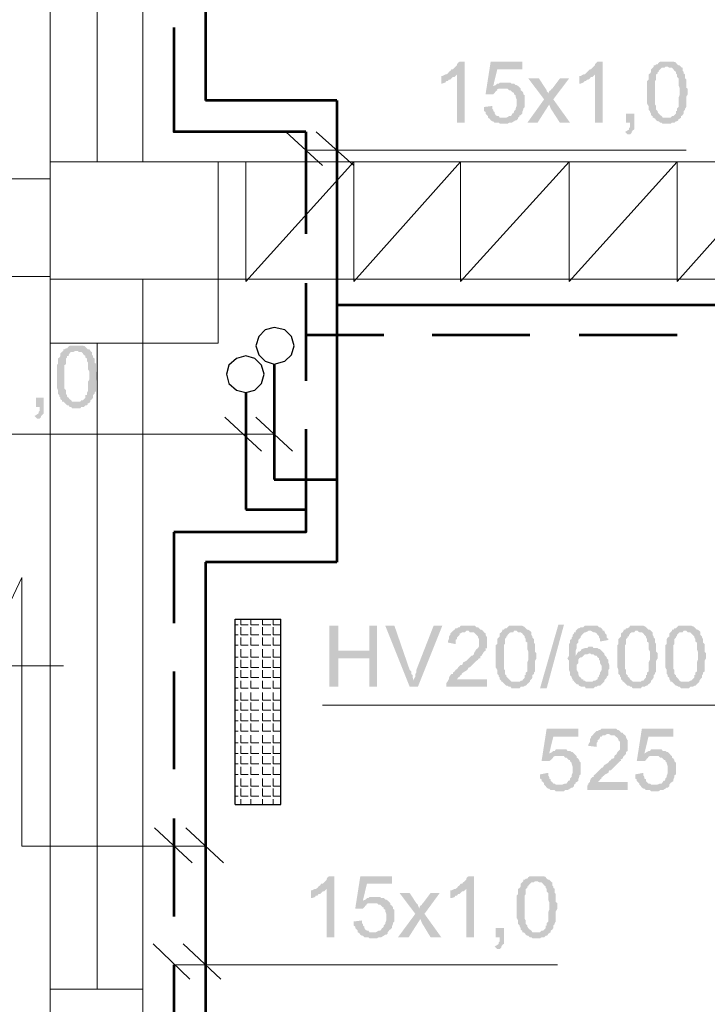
# Model space of a CAD drawing. Header units: millimetres. Extents: x 16 to 647, y 3 to 417.
# Tile 39 of 80: x 159 to 181, y 239 to 271. Entities that reach past the tile are written whole.
import ezdxf

# ---------------------------------------------------------------- set-up
doc = ezdxf.new("R2010")
doc.units = ezdxf.units.MM
doc.header["$MEASUREMENT"] = 0
doc.layers.get('0').update_dxf_attribs({"linetype": 'CONTINUOUS'})

msp = doc.modelspace()

# ---------------------------------------------------------------- hatches: boundary and pattern name
for points in [[(173.198, 269.828), (173.032, 269.828), (172.983, 269.795), (172.95, 269.745), (172.95, 269.712), (172.9, 269.663), (172.867, 269.629), (172.817, 269.58), (172.768, 269.58), (172.734, 269.53), (172.685, 269.497), (172.652, 269.447), (172.602, 269.414), (172.95, 269.414), (172.95, 267.843), (173.198, 267.843)], [(175.067, 269.828), (174.042, 269.828), (173.876, 268.769), (174.124, 268.769), (174.174, 268.819), (174.207, 268.868), (174.257, 268.901), (174.24, 268.918), (174.306, 268.951), (174.472, 268.951), (174.985, 268.984), (174.968, 269.001), (174.935, 269.034), (174.124, 269.034), (174.257, 269.58), (175.067, 269.58)], [(177.682, 269.828), (177.516, 269.828), (177.483, 269.795), (177.433, 269.745), (177.433, 269.712), (177.384, 269.663), (177.351, 269.629), (177.301, 269.58), (177.268, 269.58), (177.218, 269.53), (177.185, 269.497), (177.136, 269.447), (177.102, 269.414), (177.433, 269.414), (177.433, 267.843), (177.682, 267.843)], [(179.766, 269.828), (179.551, 269.828), (179.502, 269.795), (179.468, 269.745), (179.419, 269.745), (179.386, 269.712), (179.336, 269.712), (179.336, 269.663), (179.799, 269.663), (179.849, 269.629), (179.932, 269.629), (179.981, 269.58), (180.014, 269.53), (180.064, 269.497), (180.064, 269.447), (180.097, 269.414), (180.097, 269.332), (180.147, 269.282), (180.147, 269.067), (180.18, 268.984), (180.18, 268.819), (180.18, 268.736), (180.147, 268.653), (180.147, 268.355), (180.097, 268.306), (180.097, 268.223), (180.064, 268.223), (180.064, 268.14), (180.014, 268.091), (179.981, 268.058), (179.932, 268.058), (179.882, 268.008), (179.336, 268.008), (179.386, 267.975), (179.419, 267.925), (179.468, 267.892), (179.502, 267.892), (179.551, 267.843), (179.601, 267.843), (179.634, 267.809), (179.882, 267.809), (179.932, 267.843), (180.014, 267.843), (180.064, 267.892), (180.097, 267.892), (180.147, 267.925), (180.13, 267.942), (180.18, 267.975), (180.23, 268.008), (180.23, 268.058), (180.279, 268.091), (180.312, 268.14), (180.312, 268.223), (180.362, 268.273), (180.362, 268.306), (180.395, 268.355), (180.395, 268.686), (180.445, 268.769), (180.445, 268.951), (180.395, 268.984), (180.395, 269.249), (180.362, 269.282), (180.362, 269.414), (180.312, 269.447), (180.312, 269.497), (180.279, 269.53), (180.279, 269.629), (180.263, 269.629), (180.23, 269.663), (180.18, 269.712), (180.147, 269.712), (180.097, 269.745), (180.064, 269.795), (180.048, 269.811), (179.981, 269.828), (179.849, 269.828)], [(179.336, 269.663), (179.303, 269.629), (179.253, 269.58), (179.253, 269.497), (179.22, 269.447), (179.171, 269.414), (179.171, 269.249), (179.121, 269.199), (179.121, 268.471), (179.171, 268.389), (179.171, 268.273), (179.22, 268.223), (179.22, 268.19), (179.253, 268.14), (179.253, 268.091), (179.303, 268.058), (179.303, 268.008), (179.766, 268.008), (179.634, 268.008), (179.601, 268.058), (179.551, 268.091), (179.502, 268.14), (179.468, 268.19), (179.468, 268.223), (179.452, 268.24), (179.419, 268.273), (179.419, 268.389), (179.386, 268.438), (179.386, 269.199), (179.419, 269.249), (179.419, 269.414), (179.468, 269.447), (179.468, 269.497), (179.502, 269.497), (179.502, 269.53), (179.551, 269.58), (179.601, 269.629), (179.684, 269.629), (179.717, 269.663), (179.766, 269.663)], [(172.602, 269.414), (172.569, 269.414), (172.47, 269.365), (172.437, 269.365), (172.437, 269.117), (172.47, 269.117), (172.569, 269.15), (172.602, 269.199), (172.652, 269.199), (172.685, 269.249), (172.734, 269.249), (172.768, 269.282), (172.817, 269.332), (172.867, 269.332), (172.9, 269.365), (172.95, 269.414)], [(174.505, 269.15), (174.339, 269.15), (174.306, 269.117), (174.257, 269.117), (174.207, 269.067), (174.124, 269.034), (174.935, 269.034), (174.885, 269.067), (174.852, 269.067), (174.803, 269.117), (174.72, 269.117), (174.687, 269.15), (174.588, 269.15)], [(175.613, 269.282), (175.266, 269.282), (175.779, 268.604), (175.944, 268.438), (175.994, 268.306), (176.292, 267.843), (176.623, 267.843), (176.077, 268.604), (175.911, 268.769), (175.911, 268.819), (175.862, 268.868), (175.862, 268.901), (175.828, 268.951)], [(176.59, 269.282), (176.292, 269.282), (176.044, 268.951), (176.027, 268.951), (175.994, 268.901), (175.944, 268.868), (175.911, 268.769), (176.077, 268.604)], [(177.102, 269.414), (177.053, 269.414), (176.97, 269.365), (176.92, 269.365), (176.92, 269.117), (176.97, 269.117), (177.053, 269.15), (177.102, 269.199), (177.136, 269.199), (177.185, 269.249), (177.218, 269.249), (177.268, 269.282), (177.301, 269.332), (177.351, 269.332), (177.384, 269.365), (177.433, 269.414)], [(174.985, 268.984), (174.472, 268.951), (174.588, 268.951), (174.637, 268.901), (174.687, 268.901), (174.72, 268.868), (174.77, 268.819), (174.803, 268.819), (174.803, 268.769), (174.852, 268.736), (174.852, 268.686), (174.885, 268.604), (174.885, 268.389), (174.852, 268.306), (174.852, 268.273), (174.803, 268.223), (174.803, 268.19), (174.77, 268.14), (174.753, 268.157), (174.72, 268.091), (174.687, 268.058), (174.637, 268.058), (174.554, 268.008), (174.472, 268.008), (174.935, 268.008), (174.985, 268.058), (174.968, 268.074), (175.018, 268.091), (175.067, 268.14), (175.067, 268.19), (175.1, 268.273), (175.1, 268.306), (175.15, 268.355), (175.15, 268.736), (175.1, 268.769), (175.1, 268.819), (175.067, 268.868), (175.018, 268.901), (175.018, 268.951)], [(175.779, 268.604), (175.233, 267.843), (175.564, 267.843), (175.944, 268.438)], [(174.091, 268.389), (173.826, 268.355), (173.826, 268.223), (173.876, 268.19), (173.876, 268.14), (173.926, 268.091), (173.959, 268.058), (173.959, 268.008), (174.008, 267.975), (174.042, 267.925), (174.091, 267.892), (174.124, 267.892), (174.174, 267.843), (174.306, 267.843), (174.339, 267.809), (174.588, 267.809), (174.637, 267.843), (174.72, 267.843), (174.803, 267.892), (174.852, 267.925), (174.885, 267.925), (174.935, 267.975), (174.935, 268.008), (174.339, 268.008), (174.306, 268.058), (174.257, 268.058), (174.207, 268.091), (174.174, 268.14), (174.174, 268.19), (174.124, 268.223), (174.124, 268.273), (174.091, 268.306)], [(178.707, 268.14), (178.443, 268.14), (178.443, 267.843), (178.575, 267.843), (178.575, 267.71), (178.542, 267.677), (178.542, 267.627), (178.492, 267.594), (178.41, 267.545), (178.492, 267.462), (178.575, 267.462), (178.625, 267.512), (178.625, 267.545), (178.658, 267.594), (178.707, 267.627), (178.707, 267.843)], [(160.574, 260.596), (160.359, 260.596), (160.325, 260.563), (160.276, 260.513), (160.243, 260.513), (160.193, 260.48), (160.16, 260.48), (160.16, 260.43), (160.623, 260.43), (160.656, 260.397), (160.739, 260.397), (160.789, 260.347), (160.822, 260.298), (160.871, 260.265), (160.871, 260.215), (160.921, 260.182), (160.921, 260.099), (160.954, 260.05), (160.954, 259.835), (161.004, 259.752), (161.004, 259.586), (161.004, 259.504), (160.954, 259.421), (160.954, 259.123), (160.921, 259.073), (160.921, 258.991), (160.871, 258.991), (160.871, 258.908), (160.822, 258.858), (160.789, 258.825), (160.739, 258.825), (160.706, 258.776), (160.16, 258.776), (160.193, 258.743), (160.243, 258.693), (160.276, 258.66), (160.325, 258.66), (160.359, 258.61), (160.408, 258.61), (160.441, 258.561), (160.706, 258.561), (160.739, 258.61), (160.822, 258.61), (160.871, 258.66), (160.921, 258.66), (160.954, 258.693), (160.938, 258.709), (161.004, 258.743), (161.037, 258.776), (161.037, 258.825), (161.087, 258.858), (161.12, 258.908), (161.12, 258.991), (161.169, 259.04), (161.169, 259.073), (161.219, 259.123), (161.219, 259.454), (161.252, 259.537), (161.252, 259.719), (161.219, 259.752), (161.219, 260), (161.169, 260.05), (161.169, 260.182), (161.12, 260.215), (161.12, 260.265), (161.087, 260.298), (161.087, 260.397), (161.07, 260.397), (161.037, 260.43), (161.004, 260.48), (160.954, 260.48), (160.921, 260.513), (160.871, 260.563), (160.855, 260.579), (160.789, 260.596), (160.656, 260.596)], [(160.16, 260.43), (160.11, 260.397), (160.061, 260.347), (160.061, 260.265), (160.028, 260.215), (159.978, 260.182), (159.978, 260), (159.945, 259.967), (159.945, 259.239), (159.978, 259.156), (159.978, 259.04), (160.028, 258.991), (160.028, 258.941), (160.061, 258.908), (160.061, 258.858), (160.11, 258.825), (160.11, 258.776), (160.574, 258.776), (160.441, 258.776), (160.408, 258.825), (160.359, 258.858), (160.325, 258.908), (160.276, 258.941), (160.276, 258.991), (160.259, 259.007), (160.243, 259.04), (160.243, 259.156), (160.193, 259.206), (160.193, 259.967), (160.243, 260), (160.243, 260.182), (160.276, 260.215), (160.276, 260.265), (160.325, 260.265), (160.325, 260.298), (160.359, 260.347), (160.408, 260.397), (160.491, 260.397), (160.541, 260.43), (160.574, 260.43)], [(159.515, 258.908), (159.267, 258.908), (159.267, 258.61), (159.382, 258.61), (159.382, 258.478), (159.349, 258.445), (159.349, 258.395), (159.3, 258.362), (159.217, 258.312), (159.3, 258.23), (159.382, 258.23), (159.432, 258.279), (159.432, 258.312), (159.482, 258.362), (159.515, 258.395), (159.515, 258.61)], [(169.094, 251.496), (168.797, 251.496), (168.797, 249.51), (169.094, 249.51), (169.094, 250.437), (170.104, 250.437), (169.094, 250.685)], [(170.352, 251.496), (170.104, 251.496), (170.104, 250.685), (169.094, 250.685), (170.104, 250.437), (170.104, 249.51), (170.352, 249.51)], [(170.914, 251.496), (170.617, 251.496), (171.411, 249.51), (171.543, 249.709), (171.527, 249.725), (171.51, 249.808), (171.51, 249.891), (171.46, 249.924), (171.46, 250.007), (171.411, 250.056)], [(172.47, 251.496), (172.188, 251.496), (171.626, 250.056), (171.626, 249.974), (171.593, 249.924), (171.593, 249.841), (171.543, 249.758), (171.543, 249.709), (171.411, 249.51), (171.676, 249.51)], [(173.793, 251.33), (173.28, 251.33), (173.33, 251.33), (173.363, 251.281), (173.496, 251.281), (173.529, 251.248), (173.578, 251.198), (173.562, 251.214), (173.628, 251.148), (173.628, 251.115), (173.661, 251.066), (173.661, 250.817), (173.628, 250.768), (173.578, 250.735), (173.529, 250.652), (173.496, 250.602), (173.496, 250.569), (173.446, 250.52), (173.413, 250.52), (173.363, 250.47), (173.33, 250.437), (173.28, 250.387), (173.247, 250.354), (173.148, 250.304), (173.115, 250.222), (173.065, 250.222), (173.032, 250.189), (172.983, 250.139), (172.95, 250.089), (172.9, 250.056), (172.867, 250.007), (172.817, 249.974), (172.817, 249.924), (172.768, 249.924), (172.734, 249.891), (172.685, 249.808), (172.685, 249.758), (172.652, 249.709), (172.652, 249.676), (172.635, 249.692), (172.602, 249.626), (172.602, 249.51), (173.926, 249.51), (173.926, 249.758), (172.95, 249.758), (172.983, 249.808), (173.032, 249.841), (173.065, 249.891), (173.115, 249.924), (173.098, 249.94), (173.148, 249.974), (173.198, 250.007), (173.28, 250.056), (173.33, 250.139), (173.363, 250.139), (173.413, 250.189), (173.446, 250.222), (173.496, 250.271), (173.529, 250.304), (173.578, 250.354), (173.628, 250.387), (173.661, 250.437), (173.711, 250.437), (173.711, 250.47), (173.694, 250.486), (173.744, 250.52), (173.793, 250.602), (173.826, 250.652), (173.876, 250.685), (173.876, 250.735), (173.86, 250.751), (173.926, 250.768), (173.926, 250.95), (173.926, 251.115), (173.876, 251.198), (173.876, 251.248), (173.826, 251.281)], [(173.28, 251.496), (173.065, 251.496), (173.032, 251.446), (172.983, 251.446), (172.95, 251.413), (172.9, 251.413), (172.867, 251.363), (172.817, 251.33), (172.768, 251.281), (172.734, 251.248), (172.734, 251.198), (172.685, 251.148), (172.685, 251.066), (172.652, 250.983), (172.652, 250.95), (172.9, 250.9), (172.9, 251.032), (172.95, 251.066), (172.95, 251.115), (172.983, 251.148), (173.032, 251.198), (173.032, 251.248), (173.065, 251.248), (173.115, 251.281), (173.198, 251.281), (173.247, 251.33), (173.793, 251.33), (173.744, 251.363), (173.711, 251.363), (173.661, 251.413), (173.628, 251.446), (173.578, 251.446), (173.529, 251.496), (173.363, 251.496)], [(174.422, 251.33), (174.389, 251.281), (174.339, 251.248), (174.339, 251.148), (174.306, 251.115), (174.257, 251.066), (174.257, 250.9), (174.207, 250.867), (174.207, 250.139), (174.257, 250.056), (174.257, 249.924), (174.306, 249.891), (174.306, 249.841), (174.339, 249.808), (174.339, 249.758), (174.389, 249.709), (174.389, 249.676), (174.852, 249.676), (174.72, 249.676), (174.687, 249.709), (174.637, 249.758), (174.588, 249.808), (174.554, 249.841), (174.554, 249.891), (174.538, 249.891), (174.505, 249.924), (174.505, 250.056), (174.472, 250.089), (174.472, 250.867), (174.505, 250.9), (174.505, 251.066), (174.554, 251.115), (174.554, 251.148), (174.588, 251.148), (174.588, 251.198), (174.637, 251.248), (174.687, 251.281), (174.77, 251.281), (174.803, 251.33), (174.852, 251.33)], [(174.852, 251.496), (174.637, 251.496), (174.588, 251.446), (174.554, 251.413), (174.505, 251.413), (174.472, 251.363), (174.422, 251.363), (174.422, 251.33), (174.885, 251.33), (174.935, 251.281), (175.018, 251.281), (175.067, 251.248), (175.1, 251.198), (175.15, 251.148), (175.15, 251.115), (175.183, 251.066), (175.183, 250.983), (175.233, 250.95), (175.233, 250.735), (175.266, 250.652), (175.266, 250.47), (175.266, 250.387), (175.233, 250.304), (175.233, 250.007), (175.183, 249.974), (175.183, 249.891), (175.15, 249.891), (175.15, 249.808), (175.1, 249.758), (175.067, 249.709), (175.018, 249.709), (174.985, 249.676), (174.422, 249.676), (174.472, 249.626), (174.505, 249.593), (174.554, 249.543), (174.588, 249.543), (174.637, 249.51), (174.687, 249.51), (174.72, 249.461), (174.985, 249.461), (175.018, 249.51), (175.1, 249.51), (175.15, 249.543), (175.183, 249.543), (175.233, 249.593), (175.216, 249.593), (175.266, 249.626), (175.316, 249.676), (175.316, 249.709), (175.365, 249.758), (175.398, 249.808), (175.398, 249.891), (175.448, 249.924), (175.448, 249.974), (175.481, 250.007), (175.481, 250.354), (175.531, 250.437), (175.531, 250.602), (175.481, 250.652), (175.481, 250.9), (175.448, 250.95), (175.448, 251.066), (175.398, 251.115), (175.398, 251.148), (175.365, 251.198), (175.365, 251.281), (175.349, 251.297), (175.316, 251.33), (175.266, 251.363), (175.233, 251.363), (175.183, 251.413), (175.15, 251.446), (175.134, 251.463), (175.067, 251.496), (174.935, 251.496)], [(175.646, 249.461), (176.242, 251.529), (176.424, 251.529), (175.862, 249.461)], [(176.805, 251.33), (176.805, 251.281), (176.755, 251.281), (176.755, 251.248), (176.705, 251.198), (176.705, 251.148), (176.672, 251.115), (176.672, 251.066), (176.623, 251.032), (176.623, 250.95), (176.59, 250.9), (176.59, 250.52), (176.54, 250.437), (176.523, 250.453), (176.59, 250.354), (176.59, 250.056), (176.623, 249.974), (176.623, 249.891), (176.672, 249.841), (176.672, 249.808), (176.705, 249.758), (176.705, 249.709), (176.755, 249.709), (176.755, 249.676), (176.805, 249.626), (176.838, 249.593), (176.887, 249.593), (176.92, 249.543), (177.003, 249.51), (177.102, 249.51), (177.136, 249.461), (177.384, 249.461), (177.433, 249.51), (177.483, 249.51), (177.516, 249.543), (177.599, 249.543), (177.648, 249.593), (177.682, 249.626), (177.731, 249.676), (177.136, 249.676), (177.102, 249.709), (177.053, 249.709), (177.053, 249.758), (177.003, 249.758), (176.97, 249.808), (176.92, 249.841), (176.887, 249.924), (176.887, 249.974), (176.838, 250.056), (176.838, 250.222), (176.887, 250.271), (176.887, 250.387), (176.92, 250.437), (176.97, 250.47), (177.003, 250.47), (177.053, 250.52), (176.805, 250.52), (176.805, 250.685), (176.838, 250.768), (176.838, 250.9), (176.887, 250.95), (176.887, 251.032), (176.92, 251.066), (176.97, 251.115), (176.97, 251.148), (177.003, 251.198), (177.053, 251.248), (177.102, 251.281), (177.136, 251.281), (177.218, 251.33), (177.268, 251.33)], [(177.268, 251.496), (177.102, 251.496), (177.053, 251.446), (176.97, 251.446), (176.92, 251.413), (176.887, 251.413), (176.838, 251.363), (176.805, 251.33), (177.301, 251.33), (177.384, 251.281), (177.433, 251.281), (177.483, 251.248), (177.516, 251.198), (177.5, 251.214), (177.566, 251.148), (177.566, 251.115), (177.599, 251.066), (177.599, 250.983), (177.864, 251.032), (177.864, 251.066), (177.814, 251.115), (177.814, 251.198), (177.764, 251.248), (177.731, 251.33), (177.682, 251.33), (177.682, 251.363), (177.648, 251.413), (177.599, 251.446), (177.566, 251.446), (177.516, 251.496), (177.351, 251.496)], [(178.36, 251.33), (178.327, 251.281), (178.277, 251.248), (178.277, 251.148), (178.244, 251.115), (178.194, 251.066), (178.194, 250.9), (178.161, 250.867), (178.161, 250.139), (178.194, 250.056), (178.194, 249.924), (178.244, 249.891), (178.244, 249.841), (178.277, 249.808), (178.277, 249.758), (178.327, 249.709), (178.327, 249.676), (178.79, 249.676), (178.658, 249.676), (178.625, 249.709), (178.575, 249.758), (178.542, 249.808), (178.492, 249.841), (178.492, 249.891), (178.476, 249.891), (178.443, 249.924), (178.443, 250.056), (178.41, 250.089), (178.41, 250.867), (178.443, 250.9), (178.443, 251.066), (178.492, 251.115), (178.492, 251.148), (178.542, 251.148), (178.542, 251.198), (178.575, 251.248), (178.625, 251.281), (178.707, 251.281), (178.74, 251.33), (178.79, 251.33)], [(178.79, 251.496), (178.575, 251.496), (178.542, 251.446), (178.492, 251.413), (178.443, 251.413), (178.41, 251.363), (178.36, 251.363), (178.36, 251.33), (178.823, 251.33), (178.873, 251.281), (178.956, 251.281), (179.005, 251.248), (179.038, 251.198), (179.088, 251.148), (179.088, 251.115), (179.121, 251.066), (179.121, 250.983), (179.171, 250.95), (179.171, 250.735), (179.22, 250.652), (179.22, 250.47), (179.22, 250.387), (179.171, 250.304), (179.171, 250.007), (179.121, 249.974), (179.121, 249.891), (179.088, 249.891), (179.088, 249.808), (179.038, 249.758), (179.005, 249.709), (178.956, 249.709), (178.922, 249.676), (178.36, 249.676), (178.41, 249.626), (178.443, 249.593), (178.492, 249.543), (178.542, 249.543), (178.575, 249.51), (178.625, 249.51), (178.658, 249.461), (178.922, 249.461), (178.956, 249.51), (179.038, 249.51), (179.088, 249.543), (179.121, 249.543), (179.171, 249.593), (179.154, 249.593), (179.22, 249.626), (179.253, 249.676), (179.253, 249.709), (179.303, 249.758), (179.336, 249.808), (179.336, 249.891), (179.386, 249.924), (179.386, 249.974), (179.419, 250.007), (179.419, 250.354), (179.468, 250.437), (179.468, 250.602), (179.419, 250.652), (179.419, 250.9), (179.386, 250.95), (179.386, 251.066), (179.336, 251.115), (179.336, 251.148), (179.303, 251.198), (179.303, 251.281), (179.286, 251.297), (179.253, 251.33), (179.22, 251.363), (179.171, 251.363), (179.121, 251.413), (179.088, 251.446), (179.071, 251.463), (179.005, 251.496), (178.873, 251.496)], [(179.932, 251.33), (179.882, 251.281), (179.849, 251.248), (179.849, 251.148), (179.799, 251.115), (179.766, 251.066), (179.766, 250.9), (179.717, 250.867), (179.717, 250.139), (179.766, 250.056), (179.766, 249.924), (179.799, 249.891), (179.799, 249.841), (179.849, 249.808), (179.849, 249.758), (179.882, 249.709), (179.882, 249.676), (180.362, 249.676), (180.23, 249.676), (180.18, 249.709), (180.147, 249.758), (180.097, 249.808), (180.064, 249.841), (180.064, 249.891), (180.048, 249.891), (180.014, 249.924), (180.014, 250.056), (179.981, 250.089), (179.981, 250.867), (180.014, 250.9), (180.014, 251.066), (180.064, 251.115), (180.064, 251.148), (180.097, 251.148), (180.097, 251.198), (180.147, 251.248), (180.18, 251.281), (180.279, 251.281), (180.312, 251.33), (180.362, 251.33)], [(180.362, 251.496), (180.147, 251.496), (180.097, 251.446), (180.064, 251.413), (180.014, 251.413), (179.981, 251.363), (179.932, 251.363), (179.932, 251.33), (180.395, 251.33), (180.445, 251.281), (180.527, 251.281), (180.56, 251.248), (180.61, 251.198), (180.66, 251.148), (180.66, 251.115), (180.693, 251.066), (180.693, 250.983), (180.742, 250.95), (180.742, 250.735), (180.776, 250.652), (180.776, 250.47), (180.776, 250.387), (180.742, 250.304), (180.742, 250.007), (180.693, 249.974), (180.693, 249.891), (180.66, 249.891), (180.66, 249.808), (180.61, 249.758), (180.56, 249.709), (180.527, 249.709), (180.478, 249.676), (179.932, 249.676), (179.981, 249.626), (180.014, 249.593), (180.064, 249.543), (180.097, 249.543), (180.147, 249.51), (180.18, 249.51), (180.23, 249.461), (180.478, 249.461), (180.527, 249.51), (180.61, 249.51), (180.66, 249.543), (180.693, 249.543), (180.742, 249.593), (180.726, 249.593), (180.776, 249.626), (180.825, 249.676), (180.825, 249.709), (180.858, 249.758), (180.908, 249.808), (180.908, 249.891), (180.941, 249.924), (180.941, 249.974), (180.991, 250.007), (180.991, 250.354), (181.04, 250.437), (181.04, 250.602), (180.991, 250.652), (180.991, 250.9), (180.941, 250.95), (180.941, 251.066), (180.908, 251.115), (180.908, 251.148), (180.858, 251.198), (180.858, 251.281), (180.858, 251.297), (180.825, 251.33), (180.776, 251.363), (180.742, 251.363), (180.693, 251.413), (180.66, 251.446), (180.643, 251.463), (180.56, 251.496), (180.445, 251.496)], [(177.301, 250.817), (177.218, 250.817), (177.185, 250.768), (177.102, 250.768), (177.003, 250.735), (177.003, 250.751), (176.97, 250.685), (176.92, 250.652), (176.887, 250.652), (176.838, 250.569), (176.805, 250.52), (177.053, 250.52), (177.102, 250.569), (177.185, 250.569), (177.268, 250.602), (177.731, 250.602), (177.682, 250.652), (177.648, 250.685), (177.599, 250.735), (177.566, 250.735), (177.516, 250.768), (177.384, 250.768), (177.351, 250.817)], [(177.731, 250.602), (177.268, 250.602), (177.301, 250.569), (177.384, 250.569), (177.433, 250.52), (177.483, 250.52), (177.516, 250.47), (177.566, 250.437), (177.566, 250.387), (177.599, 250.354), (177.599, 250.271), (177.648, 250.189), (177.648, 250.056), (177.599, 249.974), (177.599, 249.924), (177.566, 249.891), (177.566, 249.841), (177.516, 249.808), (177.516, 249.758), (177.433, 249.709), (177.384, 249.709), (177.351, 249.676), (177.268, 249.676), (177.731, 249.676), (177.731, 249.709), (177.764, 249.758), (177.814, 249.808), (177.814, 249.841), (177.864, 249.891), (177.864, 250.056), (177.897, 250.089), (177.897, 250.222), (177.864, 250.304), (177.864, 250.387), (177.814, 250.437), (177.814, 250.47), (177.764, 250.52), (177.731, 250.569)], [(176.887, 248.154), (175.862, 248.154), (175.696, 247.095), (175.944, 247.095), (175.994, 247.128), (176.044, 247.177), (176.077, 247.21), (176.06, 247.227), (176.126, 247.26), (176.292, 247.26), (176.805, 247.293), (176.788, 247.31), (176.755, 247.343), (175.944, 247.343), (176.077, 247.889), (176.887, 247.889)], [(177.864, 248.154), (177.648, 248.154), (177.599, 248.104), (177.566, 248.104), (177.516, 248.071), (177.483, 248.071), (177.433, 248.021), (177.384, 247.972), (177.351, 247.938), (177.301, 247.889), (177.301, 247.856), (177.268, 247.806), (177.268, 247.723), (177.218, 247.641), (177.218, 247.591), (177.483, 247.558), (177.483, 247.69), (177.516, 247.723), (177.516, 247.773), (177.566, 247.806), (177.599, 247.856), (177.599, 247.889), (177.648, 247.889), (177.682, 247.938), (177.764, 247.938), (177.814, 247.972), (178.36, 247.972), (178.327, 248.021), (178.277, 248.021), (178.244, 248.071), (178.194, 248.104), (178.161, 248.104), (178.112, 248.154), (177.946, 248.154)], [(179.981, 248.154), (178.956, 248.154), (178.79, 247.095), (179.038, 247.095), (179.088, 247.128), (179.121, 247.177), (179.171, 247.21), (179.154, 247.227), (179.22, 247.26), (179.386, 247.26), (179.882, 247.293), (179.882, 247.31), (179.849, 247.343), (179.038, 247.343), (179.171, 247.889), (179.981, 247.889)], [(178.36, 247.972), (177.864, 247.972), (177.897, 247.972), (177.946, 247.938), (178.062, 247.938), (178.112, 247.889), (178.161, 247.856), (178.145, 247.872), (178.194, 247.806), (178.194, 247.773), (178.244, 247.723), (178.244, 247.475), (178.194, 247.426), (178.161, 247.392), (178.112, 247.293), (178.095, 247.31), (178.062, 247.26), (178.062, 247.21), (178.029, 247.177), (177.979, 247.177), (177.946, 247.128), (177.897, 247.095), (177.864, 247.045), (177.814, 247.012), (177.731, 246.962), (177.682, 246.88), (177.648, 246.88), (177.599, 246.83), (177.566, 246.797), (177.516, 246.747), (177.483, 246.714), (177.433, 246.664), (177.384, 246.631), (177.384, 246.582), (177.351, 246.582), (177.301, 246.532), (177.268, 246.449), (177.268, 246.416), (177.218, 246.367), (177.218, 246.334), (177.202, 246.334), (177.185, 246.284), (177.185, 246.152), (178.492, 246.152), (178.492, 246.416), (177.516, 246.416), (177.566, 246.449), (177.599, 246.499), (177.648, 246.532), (177.632, 246.549), (177.682, 246.582), (177.682, 246.598), (177.731, 246.631), (177.764, 246.664), (177.864, 246.714), (177.897, 246.797), (177.946, 246.797), (177.979, 246.83), (178.029, 246.88), (178.062, 246.913), (178.112, 246.962), (178.161, 247.012), (178.194, 247.045), (178.244, 247.095), (178.277, 247.095), (178.277, 247.128), (178.261, 247.144), (178.327, 247.177), (178.36, 247.26), (178.41, 247.293), (178.443, 247.343), (178.443, 247.392), (178.492, 247.426), (178.492, 247.591), (178.492, 247.773), (178.443, 247.856), (178.443, 247.889), (178.41, 247.938)], [(176.325, 247.475), (176.159, 247.475), (176.126, 247.426), (176.077, 247.426), (176.044, 247.392), (175.944, 247.343), (176.755, 247.343), (176.705, 247.392), (176.672, 247.392), (176.623, 247.426), (176.54, 247.426), (176.507, 247.475), (176.424, 247.475)], [(179.419, 247.475), (179.253, 247.475), (179.22, 247.426), (179.171, 247.426), (179.121, 247.392), (179.038, 247.343), (179.849, 247.343), (179.799, 247.392), (179.766, 247.392), (179.717, 247.426), (179.634, 247.426), (179.601, 247.475), (179.502, 247.475)], [(176.805, 247.293), (176.292, 247.26), (176.424, 247.26), (176.457, 247.21), (176.507, 247.21), (176.54, 247.177), (176.59, 247.128), (176.623, 247.128), (176.623, 247.095), (176.672, 247.045), (176.672, 247.012), (176.705, 246.913), (176.705, 246.714), (176.672, 246.631), (176.672, 246.582), (176.623, 246.532), (176.623, 246.499), (176.59, 246.449), (176.573, 246.466), (176.54, 246.416), (176.507, 246.367), (176.457, 246.367), (176.374, 246.334), (176.292, 246.334), (176.755, 246.334), (176.805, 246.367), (176.788, 246.383), (176.838, 246.416), (176.887, 246.449), (176.887, 246.499), (176.92, 246.582), (176.92, 246.631), (176.97, 246.664), (176.97, 247.045), (176.92, 247.095), (176.92, 247.128), (176.887, 247.177), (176.838, 247.21), (176.838, 247.26)], [(179.882, 247.293), (179.386, 247.26), (179.502, 247.26), (179.551, 247.21), (179.601, 247.21), (179.634, 247.177), (179.684, 247.128), (179.717, 247.128), (179.717, 247.095), (179.766, 247.045), (179.766, 247.012), (179.799, 246.913), (179.799, 246.714), (179.766, 246.631), (179.766, 246.582), (179.717, 246.532), (179.717, 246.499), (179.684, 246.449), (179.667, 246.466), (179.634, 246.416), (179.601, 246.367), (179.551, 246.367), (179.468, 246.334), (179.386, 246.334), (179.849, 246.334), (179.882, 246.367), (179.882, 246.383), (179.932, 246.416), (179.981, 246.449), (179.981, 246.499), (180.014, 246.582), (180.014, 246.631), (180.064, 246.664), (180.064, 247.045), (180.014, 247.095), (180.014, 247.128), (179.981, 247.177), (179.932, 247.21), (179.932, 247.26)], [(175.911, 246.714), (175.646, 246.664), (175.646, 246.532), (175.696, 246.499), (175.696, 246.449), (175.746, 246.416), (175.779, 246.367), (175.779, 246.334), (175.828, 246.284), (175.862, 246.234), (175.911, 246.201), (175.944, 246.201), (175.994, 246.152), (176.126, 246.152), (176.159, 246.118), (176.424, 246.118), (176.457, 246.152), (176.54, 246.152), (176.623, 246.201), (176.672, 246.234), (176.705, 246.234), (176.755, 246.284), (176.755, 246.334), (176.159, 246.334), (176.126, 246.367), (176.077, 246.367), (176.044, 246.416), (175.994, 246.449), (175.994, 246.499), (175.944, 246.532), (175.944, 246.582), (175.911, 246.631)], [(179.005, 246.714), (178.74, 246.664), (178.74, 246.532), (178.79, 246.499), (178.79, 246.449), (178.823, 246.416), (178.873, 246.367), (178.873, 246.334), (178.922, 246.284), (178.956, 246.234), (179.005, 246.201), (179.038, 246.201), (179.088, 246.152), (179.22, 246.152), (179.253, 246.118), (179.502, 246.118), (179.551, 246.152), (179.634, 246.152), (179.717, 246.201), (179.766, 246.234), (179.799, 246.234), (179.849, 246.284), (179.849, 246.334), (179.253, 246.334), (179.22, 246.367), (179.171, 246.367), (179.121, 246.416), (179.088, 246.449), (179.088, 246.499), (179.038, 246.532), (179.038, 246.582), (179.005, 246.631)], [(168.962, 243.355), (168.797, 243.355), (168.747, 243.322), (168.714, 243.273), (168.714, 243.24), (168.664, 243.19), (168.631, 243.157), (168.582, 243.107), (168.532, 243.107), (168.499, 243.058), (168.449, 243.024), (168.416, 242.975), (168.366, 242.942), (168.714, 242.942), (168.714, 241.37), (168.962, 241.37)], [(170.832, 243.355), (169.806, 243.355), (169.64, 242.296), (169.889, 242.296), (169.938, 242.346), (169.971, 242.396), (170.021, 242.429), (170.004, 242.445), (170.071, 242.478), (170.236, 242.478), (170.749, 242.512), (170.732, 242.528), (170.699, 242.561), (169.889, 242.561), (170.021, 243.107), (170.832, 243.107)], [(173.496, 243.355), (173.33, 243.355), (173.28, 243.322), (173.247, 243.273), (173.247, 243.24), (173.198, 243.19), (173.148, 243.157), (173.115, 243.107), (173.065, 243.107), (173.032, 243.058), (172.983, 243.024), (172.95, 242.975), (172.9, 242.942), (173.247, 242.942), (173.247, 241.37), (173.496, 241.37)], [(175.531, 243.355), (175.316, 243.355), (175.266, 243.322), (175.233, 243.273), (175.183, 243.273), (175.15, 243.24), (175.1, 243.24), (175.1, 243.19), (175.564, 243.19), (175.613, 243.157), (175.696, 243.157), (175.746, 243.107), (175.779, 243.058), (175.828, 243.024), (175.828, 242.975), (175.862, 242.942), (175.862, 242.859), (175.911, 242.809), (175.911, 242.594), (175.944, 242.512), (175.944, 242.346), (175.944, 242.263), (175.911, 242.181), (175.911, 241.883), (175.862, 241.833), (175.862, 241.75), (175.828, 241.75), (175.828, 241.668), (175.779, 241.618), (175.746, 241.585), (175.696, 241.585), (175.646, 241.535), (175.1, 241.535), (175.15, 241.502), (175.183, 241.453), (175.233, 241.42), (175.266, 241.42), (175.316, 241.37), (175.365, 241.37), (175.398, 241.337), (175.646, 241.337), (175.696, 241.37), (175.779, 241.37), (175.828, 241.42), (175.862, 241.42), (175.911, 241.453), (175.895, 241.469), (175.944, 241.502), (175.994, 241.535), (175.994, 241.585), (176.044, 241.618), (176.077, 241.668), (176.077, 241.75), (176.126, 241.8), (176.126, 241.833), (176.159, 241.883), (176.159, 242.214), (176.209, 242.296), (176.209, 242.478), (176.159, 242.512), (176.159, 242.776), (176.126, 242.809), (176.126, 242.942), (176.077, 242.975), (176.077, 243.024), (176.044, 243.058), (176.044, 243.157), (176.027, 243.157), (175.994, 243.19), (175.944, 243.24), (175.911, 243.24), (175.862, 243.273), (175.828, 243.322), (175.812, 243.339), (175.746, 243.355), (175.613, 243.355)], [(168.366, 242.942), (168.333, 242.942), (168.234, 242.892), (168.201, 242.892), (168.201, 242.644), (168.234, 242.644), (168.333, 242.677), (168.366, 242.727), (168.416, 242.727), (168.449, 242.776), (168.499, 242.776), (168.532, 242.809), (168.582, 242.859), (168.631, 242.859), (168.664, 242.892), (168.714, 242.942)], [(172.9, 242.942), (172.867, 242.942), (172.768, 242.892), (172.734, 242.892), (172.734, 242.644), (172.768, 242.644), (172.867, 242.677), (172.9, 242.727), (172.95, 242.727), (172.983, 242.776), (173.032, 242.776), (173.065, 242.809), (173.115, 242.859), (173.148, 242.859), (173.198, 242.892), (173.247, 242.942)], [(175.1, 243.19), (175.067, 243.157), (175.018, 243.107), (175.018, 243.024), (174.985, 242.975), (174.935, 242.942), (174.935, 242.776), (174.885, 242.727), (174.885, 241.999), (174.935, 241.916), (174.935, 241.8), (174.985, 241.75), (174.985, 241.717), (175.018, 241.668), (175.018, 241.618), (175.067, 241.585), (175.067, 241.535), (175.531, 241.535), (175.398, 241.535), (175.365, 241.585), (175.316, 241.618), (175.266, 241.668), (175.233, 241.717), (175.233, 241.75), (175.216, 241.767), (175.183, 241.8), (175.183, 241.916), (175.15, 241.966), (175.15, 242.727), (175.183, 242.776), (175.183, 242.942), (175.233, 242.975), (175.233, 243.024), (175.266, 243.024), (175.266, 243.058), (175.316, 243.107), (175.365, 243.157), (175.448, 243.157), (175.481, 243.19), (175.531, 243.19)], [(170.269, 242.677), (170.104, 242.677), (170.071, 242.644), (170.021, 242.644), (169.971, 242.594), (169.889, 242.561), (170.699, 242.561), (170.65, 242.594), (170.617, 242.594), (170.567, 242.644), (170.484, 242.644), (170.451, 242.677), (170.352, 242.677)], [(171.411, 242.809), (171.08, 242.809), (171.593, 242.131), (171.758, 241.966), (171.808, 241.833), (172.089, 241.37), (172.437, 241.37), (171.891, 242.131), (171.709, 242.296), (171.709, 242.346), (171.676, 242.396), (171.676, 242.429), (171.626, 242.478)], [(172.387, 242.809), (172.089, 242.809), (171.841, 242.478), (171.824, 242.478), (171.808, 242.429), (171.758, 242.396), (171.709, 242.296), (171.891, 242.131)], [(170.749, 242.512), (170.236, 242.478), (170.352, 242.478), (170.402, 242.429), (170.451, 242.429), (170.484, 242.396), (170.534, 242.346), (170.567, 242.346), (170.567, 242.296), (170.617, 242.263), (170.617, 242.214), (170.65, 242.131), (170.65, 241.916), (170.617, 241.833), (170.617, 241.8), (170.567, 241.75), (170.567, 241.717), (170.534, 241.668), (170.517, 241.684), (170.484, 241.618), (170.451, 241.585), (170.402, 241.585), (170.319, 241.535), (170.236, 241.535), (170.699, 241.535), (170.749, 241.585), (170.732, 241.602), (170.782, 241.618), (170.832, 241.668), (170.832, 241.717), (170.865, 241.8), (170.865, 241.833), (170.914, 241.883), (170.914, 242.263), (170.865, 242.296), (170.865, 242.346), (170.832, 242.396), (170.782, 242.429), (170.782, 242.478)], [(171.593, 242.131), (171.03, 241.37), (171.378, 241.37), (171.758, 241.966)], [(169.856, 241.916), (169.591, 241.883), (169.591, 241.75), (169.64, 241.717), (169.64, 241.668), (169.69, 241.618), (169.723, 241.585), (169.723, 241.535), (169.773, 241.502), (169.806, 241.453), (169.856, 241.42), (169.889, 241.42), (169.938, 241.37), (170.071, 241.37), (170.104, 241.337), (170.352, 241.337), (170.402, 241.37), (170.484, 241.37), (170.567, 241.42), (170.617, 241.453), (170.65, 241.453), (170.699, 241.502), (170.699, 241.535), (170.104, 241.535), (170.071, 241.585), (170.021, 241.585), (169.971, 241.618), (169.938, 241.668), (169.938, 241.717), (169.889, 241.75), (169.889, 241.8), (169.856, 241.833)], [(174.472, 241.668), (174.207, 241.668), (174.207, 241.37), (174.339, 241.37), (174.339, 241.238), (174.306, 241.204), (174.306, 241.155), (174.257, 241.122), (174.174, 241.072), (174.257, 240.989), (174.339, 240.989), (174.389, 241.039), (174.389, 241.072), (174.422, 241.122), (174.472, 241.155), (174.472, 241.37)]]:
    msp.add_hatch(color=7).paths.add_polyline_path(points)

# ---------------------------------------------------------------- linework, layer by layer
at = {"color": 252, "linetype": 'Continuous', "lineweight": 18, "true_color": 0x989898}
for points in [[(159.73, 316.47), (159.73, 40.475)], [(162.741, 309.769), (162.741, 266.569)], [(161.252, 287.581), (161.252, 266.569)], [(194.078, 266.569), (159.73, 266.569)], [(165.19, 260.678), (165.19, 266.569), (159.73, 266.569)], [(166.083, 266.569), (166.083, 262.68)], [(166.083, 262.68), (169.591, 266.569)], [(169.591, 266.569), (169.591, 262.68)], [(169.591, 262.68), (173.065, 266.569)], [(173.065, 266.569), (173.065, 262.68)], [(173.065, 262.68), (176.59, 266.569)], [(176.59, 266.569), (176.59, 262.68)], [(176.59, 262.68), (180.097, 266.569)], [(180.097, 266.569), (180.097, 262.68)], [(180.097, 262.68), (183.572, 266.569)], [(80.262, 266.023), (159.73, 266.023), (159.73, 266.023)], [(80.262, 262.846), (159.73, 262.846), (159.73, 262.846)], [(220.898, 262.763), (159.73, 262.763)], [(162.741, 262.763), (162.741, 217.445)], [(165.19, 260.678), (159.73, 260.678)], [(161.252, 260.678), (161.252, 239.682)], [(162.741, 239.682), (159.73, 239.682)]]:
    msp.add_lwpolyline(points, dxfattribs=at)
at = {"color": 7, "linetype": 'Continuous', "lineweight": 53}
for points in [[(164.776, 290.162), (164.776, 268.571)], [(163.75, 270.937), (163.75, 267.545), (163.75, 267.545)], [(169.045, 268.571), (164.776, 268.571)], [(169.045, 268.571), (169.045, 253.564)], [(168.036, 267.545), (163.75, 267.545)], [(168.036, 267.545), (168.036, 264.236)], [(168.036, 262.631), (168.036, 259.454)], [(203.277, 261.919), (169.045, 261.919)], [(203.277, 261.919), (169.045, 261.919), (169.045, 261.919)], [(170.567, 260.943), (168.036, 260.943), (168.036, 260.943)], [(170.567, 260.943), (168.036, 260.943), (168.036, 260.943)], [(175.316, 260.943), (172.139, 260.943)], [(175.316, 260.943), (172.139, 260.943)], [(180.097, 260.943), (176.92, 260.943)], [(180.097, 260.943), (176.92, 260.943)], [(167.01, 260), (167.01, 256.244)], [(166.083, 259.073), (166.083, 255.268)], [(168.036, 257.882), (168.036, 254.54), (168.036, 254.54)], [(167.01, 256.244), (169.045, 256.244)], [(166.083, 255.268), (168.036, 255.268)], [(168.036, 254.54), (163.75, 254.54)], [(163.75, 254.54), (163.75, 251.578)], [(169.045, 253.564), (164.776, 253.564)], [(164.776, 253.564), (164.776, 237.515)], [(163.75, 250.007), (163.75, 246.83)], [(163.75, 245.225), (163.75, 242.048)], [(163.75, 240.476), (163.75, 237.515), (163.75, 237.515)]]:
    msp.add_lwpolyline(points, dxfattribs=at)
at = {"color": 7, "linetype": 'Continuous', "lineweight": 20}
for points in [[(168.582, 266.453), (167.39, 267.545)], [(169.591, 266.453), (168.366, 267.545)], [(180.395, 266.949), (168.036, 266.949), (168.036, 266.949)], [(166.596, 257.171), (165.405, 258.279)], [(167.605, 257.171), (166.414, 258.279)], [(167.01, 257.717), (150.713, 257.717), (150.713, 257.717)], [(160.16, 250.189), (157.447, 250.189), (158.803, 253.068), (158.803, 244.332)], [(165.918, 251.529), (165.918, 251.711)], [(166.249, 251.529), (166.249, 251.711)], [(166.629, 251.529), (166.629, 251.711)], [(166.977, 251.529), (166.977, 251.711)], [(165.736, 251.529), (165.835, 251.529)], [(165.918, 251.529), (166.166, 251.529)], [(165.918, 251.198), (165.918, 251.446)], [(166.249, 251.529), (166.513, 251.529)], [(166.249, 251.198), (166.249, 251.446)], [(166.629, 251.529), (166.894, 251.529)], [(166.629, 251.198), (166.629, 251.446)], [(166.977, 251.529), (167.225, 251.529)], [(166.977, 251.198), (166.977, 251.446)], [(165.736, 251.198), (165.835, 251.198)], [(165.918, 251.198), (166.166, 251.198)], [(165.918, 250.867), (165.918, 251.115)], [(166.249, 251.198), (166.513, 251.198)], [(166.249, 250.867), (166.249, 251.115)], [(166.629, 251.198), (166.894, 251.198)], [(166.629, 250.867), (166.629, 251.115)], [(166.977, 251.198), (167.225, 251.198)], [(166.977, 250.867), (166.977, 251.115)], [(165.736, 250.867), (165.835, 250.867)], [(165.918, 250.867), (166.166, 250.867)], [(165.918, 250.47), (165.918, 250.735)], [(166.249, 250.867), (166.513, 250.867)], [(166.249, 250.47), (166.249, 250.735)], [(166.629, 250.867), (166.894, 250.867)], [(166.629, 250.47), (166.629, 250.735)], [(166.977, 250.867), (167.225, 250.867)], [(166.977, 250.47), (166.977, 250.735)], [(165.736, 250.47), (165.835, 250.47)], [(165.918, 250.47), (166.166, 250.47)], [(165.918, 250.139), (165.918, 250.387)], [(166.249, 250.47), (166.513, 250.47)], [(166.249, 250.139), (166.249, 250.387)], [(166.629, 250.47), (166.894, 250.47)], [(166.629, 250.139), (166.629, 250.387)], [(166.977, 250.47), (167.225, 250.47)], [(166.977, 250.139), (166.977, 250.387)], [(165.736, 250.139), (165.835, 250.139)], [(165.918, 250.139), (166.166, 250.139)], [(165.918, 249.808), (165.918, 250.056)], [(166.249, 250.139), (166.513, 250.139)], [(166.249, 249.808), (166.249, 250.056)], [(166.629, 250.139), (166.894, 250.139)], [(166.629, 249.808), (166.629, 250.056)], [(166.977, 250.139), (167.225, 250.139)], [(166.977, 249.808), (166.977, 250.056)], [(165.736, 249.808), (165.835, 249.808)], [(165.918, 249.808), (166.166, 249.808)], [(165.918, 249.461), (165.918, 249.709)], [(166.249, 249.808), (166.513, 249.808)], [(166.249, 249.461), (166.249, 249.709)], [(166.629, 249.808), (166.894, 249.808)], [(166.629, 249.461), (166.629, 249.709)], [(166.977, 249.808), (167.225, 249.808)], [(166.977, 249.461), (166.977, 249.709)], [(165.736, 249.461), (165.835, 249.461)], [(165.918, 249.461), (166.166, 249.461)], [(165.918, 249.08), (165.918, 249.328)], [(166.249, 249.461), (166.513, 249.461)], [(166.249, 249.08), (166.249, 249.328)], [(166.629, 249.461), (166.894, 249.461)], [(166.629, 249.08), (166.629, 249.328)], [(166.977, 249.461), (167.225, 249.461)], [(166.977, 249.08), (166.977, 249.328)], [(165.736, 249.08), (165.835, 249.08)], [(165.918, 249.08), (166.166, 249.08)], [(165.918, 248.749), (165.918, 248.997)], [(166.249, 249.08), (166.513, 249.08)], [(166.249, 248.749), (166.249, 248.997)], [(166.629, 249.08), (166.894, 249.08)], [(166.629, 248.749), (166.629, 248.997)], [(166.977, 249.08), (167.225, 249.08)], [(166.977, 248.749), (166.977, 248.997)], [(165.736, 248.749), (165.835, 248.749)], [(165.918, 248.749), (166.166, 248.749)], [(166.249, 248.749), (166.513, 248.749)], [(166.629, 248.749), (166.894, 248.749)], [(166.977, 248.749), (167.225, 248.749)], [(168.582, 248.915), (186.451, 248.915), (186.451, 248.915)], [(165.736, 248.402), (165.835, 248.402)], [(165.918, 248.402), (165.918, 248.65)], [(165.918, 248.402), (166.166, 248.402)], [(166.249, 248.402), (166.249, 248.65)], [(166.249, 248.402), (166.513, 248.402)], [(166.629, 248.402), (166.629, 248.65)], [(166.629, 248.402), (166.894, 248.402)], [(166.977, 248.402), (166.977, 248.65)], [(166.977, 248.402), (167.225, 248.402)], [(165.736, 248.071), (165.835, 248.071)], [(165.918, 248.071), (165.918, 248.319)], [(165.918, 248.071), (166.166, 248.071)], [(166.249, 248.071), (166.249, 248.319)], [(166.249, 248.071), (166.513, 248.071)], [(166.629, 248.071), (166.629, 248.319)], [(166.629, 248.071), (166.894, 248.071)], [(166.977, 248.071), (166.977, 248.319)], [(166.977, 248.071), (167.225, 248.071)], [(165.918, 247.69), (165.918, 247.938)], [(166.249, 247.69), (166.249, 247.938)], [(166.629, 247.69), (166.629, 247.938)], [(166.977, 247.69), (166.977, 247.938)], [(165.736, 247.69), (165.835, 247.69)], [(165.918, 247.69), (166.166, 247.69)], [(165.918, 247.343), (165.918, 247.591)], [(166.249, 247.69), (166.513, 247.69)], [(166.249, 247.343), (166.249, 247.591)], [(166.629, 247.69), (166.894, 247.69)], [(166.629, 247.343), (166.629, 247.591)], [(166.977, 247.69), (167.225, 247.69)], [(166.977, 247.343), (166.977, 247.591)], [(165.736, 247.343), (165.835, 247.343)], [(165.918, 247.343), (166.166, 247.343)], [(165.918, 247.012), (165.918, 247.26)], [(166.249, 247.343), (166.513, 247.343)], [(166.249, 247.012), (166.249, 247.26)], [(166.629, 247.343), (166.894, 247.343)], [(166.629, 247.012), (166.629, 247.26)], [(166.977, 247.343), (167.225, 247.343)], [(166.977, 247.012), (166.977, 247.26)], [(165.736, 247.012), (165.835, 247.012)], [(165.918, 247.012), (166.166, 247.012)], [(165.918, 246.664), (165.918, 246.913)], [(166.249, 247.012), (166.513, 247.012)], [(166.249, 246.664), (166.249, 246.913)], [(166.629, 247.012), (166.894, 247.012)], [(166.629, 246.664), (166.629, 246.913)], [(166.977, 247.012), (167.225, 247.012)], [(166.977, 246.664), (166.977, 246.913)], [(165.736, 246.664), (165.835, 246.664)], [(165.918, 246.664), (166.166, 246.664)], [(165.918, 246.284), (165.918, 246.532)], [(166.249, 246.664), (166.513, 246.664)], [(166.249, 246.284), (166.249, 246.532)], [(166.629, 246.664), (166.894, 246.664)], [(166.629, 246.284), (166.629, 246.532)], [(166.977, 246.664), (167.225, 246.664)], [(166.977, 246.284), (166.977, 246.532)], [(165.736, 246.284), (165.835, 246.284)], [(165.918, 246.284), (166.166, 246.284)], [(165.918, 245.953), (165.918, 246.201)], [(166.249, 246.284), (166.513, 246.284)], [(166.249, 245.953), (166.249, 246.201)], [(166.629, 246.284), (166.894, 246.284)], [(166.629, 245.953), (166.629, 246.201)], [(166.977, 246.284), (167.225, 246.284)], [(166.977, 245.953), (166.977, 246.201)], [(165.736, 245.953), (165.835, 245.953)], [(165.918, 245.953), (166.166, 245.953)], [(165.918, 245.688), (165.918, 245.854)], [(166.249, 245.953), (166.513, 245.953)], [(166.249, 245.688), (166.249, 245.854)], [(166.629, 245.953), (166.894, 245.953)], [(166.629, 245.688), (166.629, 245.854)], [(166.977, 245.953), (167.225, 245.953)], [(166.977, 245.688), (166.977, 245.854)], [(164.346, 243.786), (163.122, 244.927)], [(165.355, 243.786), (164.131, 244.927)], [(164.776, 244.332), (158.803, 244.332)], [(164.263, 240.013), (163.072, 241.155)], [(165.272, 240.013), (164.048, 241.155)], [(176.209, 240.476), (163.8, 240.476), (163.8, 240.476)]]:
    msp.add_lwpolyline(points, dxfattribs=at)
at = {"color": 252, "linetype": 'Continuous', "lineweight": 18, "true_color": 0x989898}
msp.add_lwpolyline([(165.19, 261.539), (165.19, 265.725)], close=True, dxfattribs=at)
at = {"color": 7, "linetype": 'Continuous', "lineweight": 30}
for points in [[(167.655, 260.596), (167.572, 260.893), (167.357, 261.109), (167.01, 261.191), (166.712, 261.109), (166.513, 260.893), (166.414, 260.596), (166.513, 260.298), (166.712, 260.099), (167.01, 260), (167.357, 260.099), (167.572, 260.298)], [(166.679, 259.669), (166.596, 259.967), (166.381, 260.182), (166.083, 260.265), (165.785, 260.182), (165.537, 259.967), (165.454, 259.669), (165.537, 259.371), (165.785, 259.156), (166.083, 259.073), (166.381, 259.156), (166.596, 259.371)]]:
    msp.add_lwpolyline(points, close=True, dxfattribs=at)
for points in [[(165.736, 245.688), (165.736, 251.711)], [(165.736, 251.711), (167.225, 251.711)], [(167.225, 245.688), (167.225, 251.711)], [(165.736, 245.688), (167.225, 245.688)]]:
    msp.add_lwpolyline(points, dxfattribs=at)

doc.saveas('drawing.dxf')
